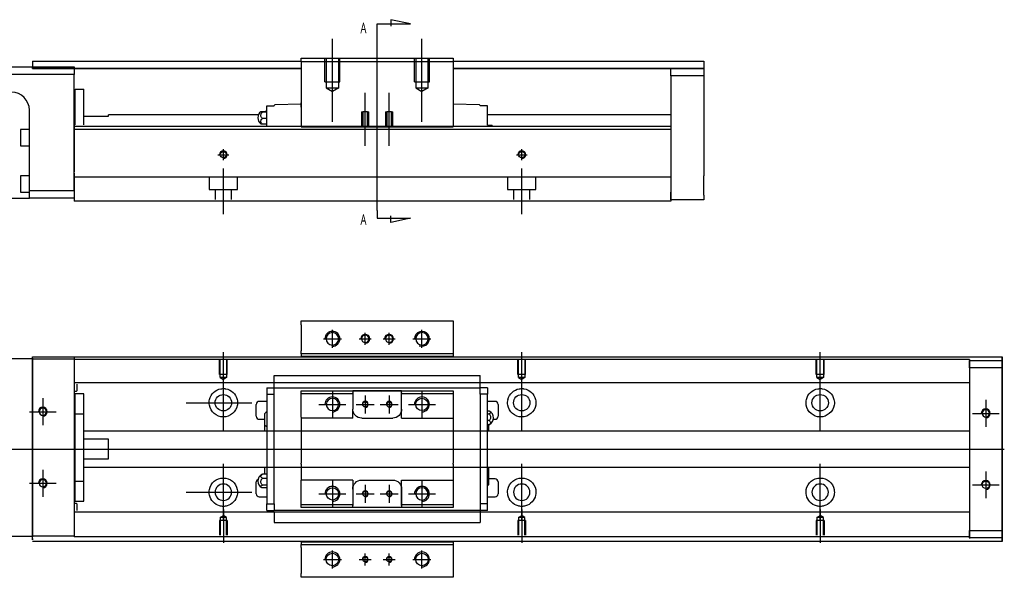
# Model space of a CAD drawing. Header units: millimetres. Extents: x -257 to 3135, y -1556 to 860.
# Tile 11 of 15: x -50 to 280, y -636 to -449. Entities that reach past the tile are written whole.
import ezdxf
from ezdxf.lldxf.tags import DXFTag

# ---------------------------------------------------------------- set-up
doc = ezdxf.new("R2010")
doc.units = ezdxf.units.MM
doc.layers.get('0').update_dxf_attribs({"linetype": 'CONTINUOUS'})
doc.styles.add('CHN', font='msjhbd.ttf')
tags = doc.linetypes.add('DASHED', pattern=[25.72, 12.86, -12.86]).pattern_tags.tags
tags[6:7] = [DXFTag(74, 4), DXFTag(75, 0), DXFTag(340, '0'), DXFTag(46, 0.0), DXFTag(50, 0.0), DXFTag(44, 0.0), DXFTag(45, 0.0)]
tags[4:5] = [DXFTag(74, 4), DXFTag(75, 0), DXFTag(340, '0'), DXFTag(46, 0.0), DXFTag(50, 0.0), DXFTag(44, 0.0), DXFTag(45, 0.0)]

msp = doc.modelspace()

# ---------------------------------------------------------------- linework, layer by layer
for p, q in [((70.13, -450.55), (81.28, -450.55)), ((70.13, -453.19), (70.13, -450.55)), ((81.28, -450.55), (74.69, -449.12)), ((74.69, -449.12), (74.69, -451.34)), ((70.13, -513.07), (70.13, -453.19)), ((70.13, -513.07), (70.13, -515.71)), ((70.13, -515.71), (81.28, -515.71)), ((74.69, -517.14), (74.69, -514.91)), ((81.28, -515.71), (74.69, -517.14)), ((55.13, -559.15), (55.13, -553.15)), ((66.13, -558.15), (66.13, -554.15)), ((74.13, -558.15), (74.13, -554.15)), ((85.13, -559.15), (85.13, -553.15)), ((52.13, -556.15), (58.13, -556.15)), ((64.13, -556.15), (68.13, -556.15)), ((72.13, -556.15), (76.13, -556.15)), ((82.13, -556.15), (88.13, -556.15)), ((18.58, -571.77), (18.58, -560.64)), ((118.58, -571.77), (118.58, -560.64)), ((218.58, -571.77), (218.58, -560.64)), ((18.58, -587.12), (18.58, -568.07)), ((118.58, -587.12), (118.58, -568.07)), ((218.58, -587.12), (218.58, -568.07)), ((-41.92, -576.1), (-41.92, -585.1)), ((274.08, -576.65), (274.08, -585.65)), ((-46.42, -580.6), (-37.42, -580.6)), ((6.08, -577.6), (28.11, -577.6)), ((269.58, -581.15), (278.58, -581.15)), ((-95.42, -593.15), (72.88, -593.15)), ((72.88, -593.15), (280.28, -593.15)), ((-41.92, -600.1), (-41.92, -609.1)), ((18.58, -617.12), (18.58, -598.07)), ((118.58, -617.12), (118.58, -598.07)), ((218.58, -617.12), (218.58, -598.07)), ((274.08, -600.65), (274.08, -609.65)), ((-46.42, -604.6), (-37.42, -604.6)), ((269.58, -605.15), (278.58, -605.15)), ((6.08, -607.6), (28.11, -607.6)), ((18.58, -613.43), (18.58, -624.55)), ((118.58, -613.43), (118.58, -624.55)), ((218.58, -613.43), (218.58, -624.55)), ((52.13, -630.15), (58.13, -630.15)), ((55.13, -633.15), (55.13, -627.15)), ((64.13, -630.15), (68.13, -630.15)), ((66.13, -632.15), (66.13, -628.15)), ((72.13, -630.15), (76.13, -630.15)), ((74.13, -632.15), (74.13, -628.15)), ((82.13, -630.15), (88.13, -630.15)), ((85.13, -633.15), (85.13, -627.15))]:
    msp.add_line(p, q)
at = {"ltscale": 0.2}
for p, q in [((55.13, -483.41), (55.13, -455.59)), ((85.13, -483.41), (85.13, -455.59)), ((66.13, -491.46), (66.13, -473.64)), ((74.13, -491.46), (74.13, -473.64))]:
    msp.add_line(p, q, dxfattribs=at)
at = {"linetype": 'Continuous'}
for p, q in [((-90.42, -464.95), (-31.42, -464.95)), ((-45.42, -463), (44.63, -463)), ((-45.42, -463), (-45.42, -464)), ((-45.42, -464), (-45.42, -465)), ((-45.42, -464.95), (-45.42, -464.95)), ((-45.42, -465.5), (-45.42, -465)), ((-31.42, -464.95), (-31.42, -467.45)), ((44.63, -462), (95.63, -462)), ((44.63, -463.29), (44.63, -462)), ((44.63, -463.29), (44.63, -485)), ((95.63, -463.29), (44.63, -463.29)), ((95.63, -462), (95.63, -463.29)), ((95.63, -463), (179.58, -463)), ((95.63, -463.29), (95.63, -485)), ((179.58, -463), (179.58, -465.5)), ((-31.42, -467.45), (-90.42, -467.45)), ((44.63, -465.5), (-45.42, -465.5)), ((-45.42, -465.5), (44.63, -465.5)), ((-31.42, -506.45), (-31.42, -467.45)), ((179.58, -465.5), (95.63, -465.5)), ((95.63, -465.5), (179.58, -465.5)), ((168.58, -465.5), (179.58, -465.5)), ((168.58, -468), (168.58, -465.5)), ((179.58, -468), (168.58, -468)), ((168.58, -468), (168.58, -507)), ((179.58, -465.5), (179.58, -468)), ((179.58, -465.5), (179.58, -465.5)), ((179.58, -468), (179.58, -486)), ((-31.12, -472.45), (-28.12, -472.45)), ((-31.12, -484.4), (-31.12, -472.45)), ((-31.12, -472.45), (-28.12, -472.45)), ((-31.12, -484.4), (-31.12, -472.45)), ((-28.12, -484.4), (-28.12, -472.45)), ((-28.12, -484.4), (-28.12, -472.45)), ((-31.12, -475.7), (-31.42, -475.7)), ((-31.12, -475.7), (-31.42, -475.7)), ((33.13, -478), (35.63, -478)), ((33.13, -480.2), (33.13, -478)), ((35.63, -478), (35.63, -477.93)), ((44.63, -477.5), (35.83, -477.73)), ((44.63, -478), (44.63, -477)), ((44.63, -478.5), (44.63, -478)), ((95.63, -477), (95.63, -478)), ((104.44, -477.73), (95.63, -477.5)), ((95.63, -478), (95.63, -478.5)), ((104.63, -477.93), (104.63, -478)), ((107.13, -478), (104.63, -478)), ((107.13, -480.2), (107.13, -478)), ((-46.42, -506.45), (-46.42, -479.45)), ((-28.12, -481.45), (-19.92, -481.45)), ((30.34, -481), (-19.92, -481)), ((-19.92, -481.45), (-19.92, -481)), ((31.68, -479.89), (33.13, -479.89)), ((33.13, -480.13), (31.68, -480.13)), ((33.13, -483.5), (33.13, -480.2)), ((44.57, -478.5), (44.63, -478.5)), ((95.63, -478.5), (95.7, -478.5)), ((107.13, -483.5), (107.13, -480.2)), ((168.58, -481), (107.13, -481)), ((72.7, -484.95), (-31.42, -484.95)), ((33.13, -482.24), (31.68, -482.24)), ((33.13, -484.11), (31.68, -484.11)), ((33.13, -484.95), (33.13, -483.5)), ((44.63, -485.05), (44.63, -485)), ((44.63, -485), (95.63, -485)), ((168.58, -484.95), (72.7, -484.95)), ((95.63, -485), (95.63, -485.05)), ((107.13, -484.5), (107.13, -483.5)), ((107.13, -484.5), (108.52, -484.5)), ((108.52, -484.5), (108.63, -484.5)), ((108.52, -484.5), (108.52, -484.95)), ((108.63, -484.95), (108.63, -484.5)), ((-46.42, -485.95), (-49.42, -485.95)), ((-49.42, -485.95), (-49.42, -491.45)), ((72.44, -485.95), (-31.42, -485.95)), ((95.63, -485.05), (44.63, -485.05)), ((168.58, -485.95), (72.44, -485.95)), ((168.58, -485.95), (168.58, -500.65)), ((-49.42, -491.45), (-46.42, -491.45)), ((179.58, -492.5), (179.58, -501.5)), ((-46.42, -501.45), (-49.42, -501.45)), ((-49.42, -501.45), (-49.42, -506.95)), ((-31.42, -500.6), (-31.42, -507.4)), ((168.58, -500.65), (168.58, -501.15)), ((168.58, -501.15), (168.58, -507.95)), ((-49.42, -506.95), (-46.42, -506.95)), ((-46.42, -508.95), (-46.42, -506.45)), ((-46.42, -506.45), (-31.42, -506.45)), ((-31.42, -507.4), (-31.42, -509.95)), ((168.58, -509.5), (168.58, -507)), ((168.58, -507.95), (168.58, -509.95)), ((179.58, -508), (179.58, -509.5)), ((-80.42, -508.95), (-46.42, -508.95)), ((-31.42, -508.95), (-46.42, -508.95)), ((66.29, -509.95), (-31.42, -509.95)), ((168.58, -509.95), (66.29, -509.95)), ((179.58, -509.5), (168.58, -509.5)), ((44.63, -551.44), (44.63, -550.15)), ((44.63, -550.15), (95.63, -550.15)), ((95.63, -550.15), (95.63, -551.44)), ((44.63, -551.44), (44.63, -560.15)), ((95.63, -551.44), (95.63, -560.15)), ((44.63, -561.15), (44.63, -560.15)), ((95.63, -560.15), (95.63, -561.15)), ((-45.42, -562.85), (-90.42, -562.85)), ((-45.42, -562.6), (-45.42, -562.15)), ((-45.42, -562.15), (80.83, -562.15)), ((-45.42, -562.6), (-45.42, -622.6)), ((-31.42, -562.55), (-31.42, -562.85)), ((-31.42, -562.85), (-31.42, -565.35)), ((95.63, -561.15), (44.63, -561.15)), ((44.63, -561.15), (44.63, -562.15)), ((80.83, -562.15), (279.58, -562.15)), ((95.63, -561.15), (95.63, -562.15)), ((279.58, -562.65), (279.58, -562.15)), ((279.58, -562.15), (279.58, -562.15)), ((279.58, -562.15), (279.58, -563.15)), ((279.58, -566.71), (279.58, -562.65)), ((279.58, -563.15), (279.58, -623.15)), ((279.58, -563.4), (279.58, -565.9)), ((279.58, -563.4), (279.58, -563.4)), ((279.58, -563.4), (279.58, -563.4)), ((279.58, -563.4), (279.58, -567.21)), ((279.58, -567.21), (279.58, -563.4)), ((279.58, -563.4), (279.58, -567.21)), ((-31.42, -565.35), (-31.42, -619.85)), ((279.58, -565.9), (279.58, -564.4)), ((279.58, -567.21), (279.58, -564.4)), ((279.58, -565.9), (279.58, -620.4)), ((279.58, -620.4), (279.58, -565.9)), ((279.58, -566.71), (279.58, -566.71)), ((279.58, -576.71), (279.58, -566.71)), ((279.58, -576.71), (279.58, -576.71)), ((279.58, -584.71), (279.58, -576.71)), ((279.58, -584.71), (279.58, -584.71)), ((279.58, -600.71), (279.58, -584.71)), ((279.58, -600.71), (279.58, -600.71)), ((279.58, -608.71), (279.58, -600.71)), ((279.58, -608.71), (279.58, -608.71)), ((279.58, -618.71), (279.58, -608.71)), ((-31.42, -619.85), (-31.42, -622.35)), ((279.58, -618.71), (279.58, -618.71)), ((279.58, -623.65), (279.58, -618.71)), ((279.58, -619.08), (279.58, -622.9)), ((279.58, -621.9), (279.58, -619.08)), ((279.58, -619.08), (279.58, -622.9)), ((279.58, -622.9), (279.58, -619.08)), ((-90.42, -622.35), (-45.42, -622.35)), ((-45.42, -623.6), (-45.42, -622.6)), ((-31.42, -622.35), (-31.42, -622.55)), ((279.58, -621.9), (279.58, -620.4)), ((279.58, -620.4), (279.58, -622.9)), ((279.58, -622.9), (279.58, -622.9)), ((279.58, -622.9), (279.58, -622.9)), ((279.58, -623.15), (279.58, -624.15)), ((64.93, -624.15), (-45.42, -624.15)), ((44.63, -624.15), (44.63, -625.15)), ((44.63, -626.15), (44.63, -625.15)), ((44.63, -625.15), (95.63, -625.15)), ((44.63, -626.15), (44.63, -634.85)), ((279.58, -624.15), (64.93, -624.15)), ((95.63, -624.15), (95.63, -625.15)), ((95.63, -625.15), (95.63, -626.15)), ((95.63, -626.15), (95.63, -634.85)), ((279.58, -624.15), (279.58, -623.65)), ((279.58, -624.15), (279.58, -624.15)), ((44.63, -636.15), (44.63, -634.85)), ((95.63, -636.15), (44.63, -636.15)), ((95.63, -634.85), (95.63, -636.15))]:
    msp.add_line(p, q, dxfattribs=at)
at = {"linetype": 'DASHED', "ltscale": 0.3}
for p, q in [((52.63, -470), (52.63, -462)), ((53.03, -462), (53.03, -472)), ((57.23, -472), (57.23, -462)), ((57.63, -470), (57.63, -462)), ((82.63, -470), (82.63, -462)), ((83.03, -462), (83.03, -472)), ((87.23, -472), (87.23, -462)), ((87.63, -470), (87.63, -462)), ((52.63, -470), (57.63, -470)), ((82.63, -470), (87.63, -470)), ((53.03, -472), (57.23, -472)), ((53.03, -472), (55.13, -473.21)), ((57.23, -472), (55.13, -473.21)), ((83.03, -472), (87.23, -472)), ((83.03, -472), (85.13, -473.21)), ((87.23, -472), (85.13, -473.21)), ((64.88, -480.05), (64.88, -485.05)), ((64.88, -480.05), (65.33, -480.05)), ((65.33, -480.05), (65.33, -485.05)), ((66.93, -480.05), (65.33, -480.05)), ((66.93, -485.05), (66.93, -480.05)), ((66.93, -480.05), (67.38, -480.05)), ((67.38, -485.05), (67.38, -480.05)), ((72.88, -480.05), (72.88, -485.05)), ((72.88, -480.05), (73.33, -480.05)), ((73.33, -480.05), (73.33, -485.05)), ((74.93, -480.05), (73.33, -480.05)), ((74.93, -485.05), (74.93, -480.05)), ((74.93, -480.05), (75.38, -480.05)), ((75.38, -485.05), (75.38, -480.05)), ((168.58, -501.95), (-31.42, -501.95)), ((13.83, -501.95), (13.83, -506.1)), ((23.33, -506.1), (23.33, -501.95)), ((113.83, -501.95), (113.83, -506.1)), ((123.33, -506.1), (123.33, -501.95)), ((13.83, -506.1), (23.33, -506.1)), ((15.83, -506.1), (15.83, -509.4)), ((21.33, -509.4), (21.33, -506.1)), ((113.83, -506.1), (123.33, -506.1)), ((115.83, -506.1), (115.83, -509.4)), ((121.33, -509.4), (121.33, -506.1)), ((-45.42, -562.85), (-31.42, -562.85)), ((80.58, -563.1), (-31.42, -563.1)), ((268.58, -563.1), (80.58, -563.1)), ((268.58, -563.1), (268.58, -563.4)), ((268.58, -563.4), (268.58, -563.6)), ((268.58, -563.4), (268.58, -565.9)), ((268.58, -565.9), (268.58, -563.4)), ((268.58, -563.4), (279.58, -563.4)), ((268.58, -563.6), (268.58, -564.6)), ((268.58, -564.6), (268.58, -570.93)), ((279.58, -565.9), (268.58, -565.9)), ((268.58, -565.9), (268.58, -620.4)), ((268.58, -570.93), (-31.42, -570.93)), ((-31.42, -571.38), (-31.42, -572.92)), ((-31.42, -572.92), (-31.42, -576.48)), ((-31.42, -573.66), (-30.62, -573.66)), ((-30.42, -573.46), (-30.42, -571.38)), ((-31.42, -576.48), (-31.42, -578.4)), ((-28.12, -574.6), (-31.12, -574.6)), ((-28.12, -574.6), (-31.12, -574.6)), ((-31.12, -581.28), (-31.12, -574.6)), ((-31.12, -581.28), (-31.12, -574.6)), ((-28.12, -581.28), (-28.12, -574.6)), ((-28.12, -581.28), (-28.12, -574.6)), ((-31.42, -578.4), (-31.42, -606.7)), ((-31.12, -581.85), (-31.42, -581.85)), ((-31.12, -581.85), (-31.42, -581.85)), ((-31.12, -603.91), (-31.12, -581.28)), ((-31.12, -581.28), (-28.12, -581.28)), ((-31.12, -603.91), (-31.12, -581.28)), ((-28.12, -603.91), (-28.12, -581.28)), ((-28.12, -603.91), (-28.12, -581.28)), ((268.58, -587.15), (-28.12, -587.15)), ((-19.92, -589.83), (-28.12, -589.83)), ((-19.92, -596.46), (-19.92, -589.83)), ((-28.12, -596.46), (-19.92, -596.46)), ((-28.12, -599.15), (268.58, -599.15)), ((-31.42, -603.35), (-31.12, -603.35)), ((-31.42, -603.35), (-31.12, -603.35)), ((-31.42, -606.7), (-31.42, -608.62)), ((-31.12, -603.91), (-28.12, -603.91)), ((-31.12, -610.6), (-31.12, -603.91)), ((-31.12, -610.6), (-31.12, -603.91)), ((-28.12, -610.6), (-28.12, -603.91)), ((-28.12, -610.6), (-28.12, -603.91)), ((-31.42, -608.62), (-31.42, -612.18)), ((-30.62, -611.44), (-31.42, -611.44)), ((-31.42, -612.18), (-31.42, -613.72)), ((-31.12, -610.6), (-28.12, -610.6)), ((-31.12, -610.6), (-28.12, -610.6)), ((-30.42, -613.72), (-30.42, -611.64)), ((-31.42, -613.72), (-31.42, -614.72)), ((268.58, -614.27), (-31.42, -614.27)), ((17.51, -616.05), (18.58, -615.43)), ((17.51, -616.05), (17.51, -622.05)), ((19.66, -616.05), (17.51, -616.05)), ((19.66, -616.05), (18.58, -615.43)), ((19.66, -622.05), (19.66, -616.05)), ((117.51, -616.05), (118.58, -615.43)), ((117.51, -616.05), (117.51, -622.05)), ((119.66, -616.05), (117.51, -616.05)), ((119.66, -616.05), (118.58, -615.43)), ((119.66, -622.05), (119.66, -616.05)), ((217.51, -616.05), (218.58, -615.43)), ((217.51, -616.05), (217.51, -622.05)), ((219.66, -616.05), (217.51, -616.05)), ((219.66, -616.05), (218.58, -615.43)), ((219.66, -622.05), (219.66, -616.05)), ((268.58, -614.27), (268.58, -615.27)), ((268.58, -615.27), (268.58, -621.6)), ((19.88, -617.05), (17.28, -617.05)), ((17.28, -617.05), (17.28, -622.05)), ((19.88, -617.05), (19.88, -622.05)), ((119.88, -617.05), (117.28, -617.05)), ((117.28, -617.05), (117.28, -622.05)), ((119.88, -617.05), (119.88, -622.05)), ((219.88, -617.05), (217.28, -617.05)), ((217.28, -617.05), (217.28, -622.05)), ((219.88, -617.05), (219.88, -622.05)), ((-31.42, -622.35), (-45.42, -622.35)), ((268.58, -622.6), (-31.42, -622.6)), ((268.58, -620.4), (279.58, -620.4)), ((268.58, -620.4), (268.58, -622.9)), ((268.58, -622.9), (268.58, -620.4)), ((268.58, -621.6), (268.58, -622.6)), ((268.58, -622.6), (268.58, -622.9)), ((268.58, -622.9), (268.58, -623.1)), ((279.58, -622.9), (268.58, -622.9))]:
    msp.add_line(p, q, dxfattribs=at)
at = {"linetype": 'DASHED'}
for p, q in [((33.13, -478), (33.13, -478)), ((35.63, -478), (35.63, -478)), ((104.63, -478), (104.63, -478)), ((107.13, -478), (107.13, -478)), ((-31.42, -484.4), (-31.42, -485.4)), ((168.58, -484.95), (168.58, -485.95)), ((-31.42, -485.4), (-31.42, -500.1)), ((-31.42, -506.45), (-31.42, -509.95)), ((-45.42, -566.16), (-45.42, -562.15)), ((-31.42, -562.85), (-31.42, -563.05)), ((-31.42, -563.05), (-31.42, -564.05)), ((-31.42, -564.05), (-31.42, -570.38)), ((95.63, -562.1), (44.63, -562.1)), ((-45.42, -576.16), (-45.42, -566.16)), ((-31.42, -570.38), (-31.42, -571.38)), ((268.58, -570.93), (268.58, -571.93)), ((268.58, -571.93), (268.58, -573.47)), ((268.58, -573.47), (268.58, -577.03)), ((-45.42, -584.16), (-45.42, -576.16)), ((268.58, -577.03), (268.58, -578.95)), ((268.58, -578.95), (268.58, -582.65)), ((-45.42, -600.16), (-45.42, -584.16)), ((-45.42, -608.16), (-45.42, -600.16)), ((268.58, -603.65), (268.58, -607.25)), ((-45.42, -618.16), (-45.42, -608.16)), ((268.58, -607.25), (268.58, -609.17)), ((268.58, -609.17), (268.58, -612.73)), ((268.58, -612.73), (268.58, -614.27)), ((-31.42, -614.72), (-31.42, -621.05)), ((-45.42, -623.1), (-45.42, -618.16)), ((-45.42, -623.1), (-45.42, -623.6)), ((-31.42, -621.05), (-31.42, -622.05)), ((-31.42, -622.05), (-31.42, -622.35)), ((44.63, -624.19), (95.63, -624.19))]:
    msp.add_line(p, q, dxfattribs=at)
at = {"ltscale": 0.5}
for p, q in [((16.78, -494.4), (20.38, -494.4)), ((18.58, -496.27), (18.58, -492.6)), ((116.78, -494.4), (120.38, -494.4)), ((118.58, -496.27), (118.58, -492.6)), ((18.58, -514.4), (18.58, -499.04)), ((118.58, -514.4), (118.58, -499.04))]:
    msp.add_line(p, q, dxfattribs=at)
at = {"linetype": 'DASHED', "ltscale": 0.1}
for p, q in [((17.28, -568.14), (17.28, -563.14)), ((17.51, -569.14), (17.51, -563.14)), ((19.66, -563.14), (19.66, -569.14)), ((19.88, -568.14), (19.88, -563.14)), ((117.28, -568.14), (117.28, -563.14)), ((117.51, -569.14), (117.51, -563.14)), ((119.66, -563.14), (119.66, -569.14)), ((119.88, -568.14), (119.88, -563.14)), ((217.28, -568.14), (217.28, -563.14)), ((217.51, -569.14), (217.51, -563.14)), ((219.66, -563.14), (219.66, -569.14)), ((219.88, -568.14), (219.88, -563.14)), ((19.88, -568.14), (17.28, -568.14)), ((19.66, -569.14), (17.51, -569.14)), ((17.51, -569.14), (18.58, -569.77)), ((19.66, -569.14), (18.58, -569.77)), ((119.88, -568.14), (117.28, -568.14)), ((119.66, -569.14), (117.51, -569.14)), ((117.51, -569.14), (118.58, -569.77)), ((119.66, -569.14), (118.58, -569.77)), ((219.88, -568.14), (217.28, -568.14)), ((219.66, -569.14), (217.51, -569.14)), ((217.51, -569.14), (218.58, -569.77)), ((219.66, -569.14), (218.58, -569.77))]:
    msp.add_line(p, q, dxfattribs=at)
at = {"linetype": 'DASHED', "ltscale": 0.5}
for p, q in [((35.63, -568.54), (35.63, -568.49)), ((35.63, -568.67), (35.63, -568.54)), ((104.63, -568.54), (35.63, -568.54)), ((35.63, -572.24), (35.63, -568.67)), ((104.63, -568.54), (104.63, -568.49)), ((104.63, -568.67), (104.63, -568.54)), ((104.63, -572.24), (104.63, -568.67)), ((33.13, -572.57), (33.13, -574.77)), ((33.13, -572.57), (35.63, -572.57)), ((35.63, -572.57), (35.63, -572.24)), ((35.63, -573.57), (35.63, -572.57)), ((35.63, -572.57), (104.63, -572.57)), ((35.63, -572.67), (35.63, -572.67)), ((35.63, -574.77), (35.63, -573.57)), ((44.63, -574.57), (44.63, -573.57)), ((55.13, -573.65), (55.13, -582.65)), ((61.93, -573.57), (61.93, -574.27)), ((78.33, -573.57), (61.93, -573.57)), ((62.02, -573.57), (78.24, -573.57)), ((78.33, -574.27), (78.33, -573.57)), ((85.13, -573.65), (85.13, -582.65)), ((95.63, -573.57), (95.63, -574.57)), ((104.63, -572.57), (104.63, -572.24)), ((107.13, -572.57), (104.63, -572.57)), ((104.63, -573.57), (104.63, -572.57)), ((104.63, -572.67), (104.63, -572.67)), ((104.63, -574.77), (104.63, -573.57)), ((107.13, -572.57), (107.13, -574.77)), ((33.13, -577.15), (30.63, -577.15)), ((33.13, -574.77), (35.63, -574.77)), ((33.13, -574.77), (33.13, -611.52)), ((35.63, -575.25), (35.63, -574.77)), ((35.63, -575.25), (35.63, -574.82)), ((35.63, -611.04), (35.63, -575.25)), ((44.63, -582.45), (44.63, -574.57)), ((61.63, -574.57), (44.63, -574.57)), ((61.63, -574.57), (61.93, -574.27)), ((61.93, -574.27), (61.93, -579.75)), ((66.13, -575.15), (66.13, -581.15)), ((74.13, -575.15), (74.13, -581.15)), ((78.33, -574.27), (78.63, -574.57)), ((78.33, -582.75), (78.33, -574.27)), ((78.33, -579.75), (78.33, -574.27)), ((95.63, -574.57), (78.63, -574.57)), ((95.63, -574.57), (95.63, -582.45)), ((107.13, -574.77), (104.63, -574.77)), ((104.63, -574.77), (104.63, -575.25)), ((104.63, -574.82), (104.63, -575.25)), ((104.63, -575.25), (104.63, -611.04)), ((107.13, -611.52), (107.13, -574.77)), ((109.63, -577.15), (107.13, -577.15)), ((29.63, -582.15), (29.63, -578.15)), ((50.63, -578.15), (59.63, -578.15)), ((61.93, -582.75), (61.93, -579.75)), ((63.13, -578.15), (69.13, -578.15)), ((71.13, -578.15), (77.13, -578.15)), ((80.63, -578.15), (89.63, -578.15)), ((107.13, -580.35), (107.59, -580.35)), ((110.63, -578.15), (110.63, -582.15)), ((30.63, -583.15), (32.48, -583.15)), ((32.48, -585.07), (32.48, -581.22)), ((44.63, -582.45), (44.63, -588.15)), ((64.93, -582.75), (75.33, -582.75)), ((78.33, -582.75), (95.63, -582.75)), ((95.63, -582.45), (95.63, -588.15)), ((107.13, -581.29), (107.59, -581.29)), ((107.59, -583.59), (107.13, -583.59)), ((109.08, -583.15), (109.63, -583.15)), ((32.48, -587.15), (32.48, -585.07)), ((107.13, -584.94), (107.59, -584.94)), ((107.48, -584.94), (107.48, -587.15)), ((44.63, -588.15), (44.63, -588.45)), ((44.63, -588.45), (44.63, -597.85)), ((95.63, -588.15), (95.63, -588.45)), ((95.63, -588.45), (95.63, -597.85)), ((32.48, -601.57), (32.48, -599.15)), ((44.63, -598.15), (44.63, -597.85)), ((44.63, -598.15), (44.63, -603.55)), ((95.63, -598.15), (95.63, -597.85)), ((95.63, -598.15), (95.63, -603.55)), ((107.48, -599.15), (107.48, -601.23)), ((33.13, -601.57), (31.68, -601.57)), ((31.68, -602.93), (33.13, -602.93)), ((44.63, -603.85), (44.63, -603.55)), ((61.93, -603.55), (44.63, -603.55)), ((55.13, -603.65), (55.13, -612.65)), ((61.93, -603.55), (61.93, -606.55)), ((64.93, -603.55), (75.33, -603.55)), ((78.33, -612.02), (78.33, -603.55)), ((85.13, -603.65), (85.13, -612.65)), ((95.63, -603.55), (95.63, -611.72)), ((107.48, -601.23), (107.48, -605.08)), ((109.63, -603.15), (107.48, -603.15)), ((29.63, -608.15), (29.63, -604.15)), ((33.13, -605.23), (31.68, -605.23)), ((33.13, -606.17), (31.68, -606.17)), ((44.63, -611.72), (44.63, -603.85)), ((61.93, -606.55), (61.93, -612.02)), ((66.13, -605.15), (66.13, -611.15)), ((74.13, -605.15), (74.13, -611.15)), ((78.33, -606.55), (78.33, -612.02)), ((110.63, -604.15), (110.63, -608.15)), ((30.63, -609.15), (33.13, -609.15)), ((50.63, -608.15), (59.63, -608.15)), ((63.13, -608.15), (69.13, -608.15)), ((71.13, -608.15), (77.13, -608.15)), ((80.63, -608.15), (89.63, -608.15)), ((107.13, -609.15), (109.63, -609.15)), ((33.13, -611.52), (35.63, -611.52)), ((33.13, -613.72), (33.13, -611.52)), ((35.63, -611.48), (35.63, -611.04)), ((35.63, -611.52), (35.63, -611.04)), ((35.63, -611.52), (35.63, -612.72)), ((35.63, -612.72), (35.63, -613.72)), ((44.63, -611.72), (61.63, -611.72)), ((44.63, -612.72), (44.63, -611.72)), ((61.93, -612.02), (61.63, -611.72)), ((61.93, -612.72), (61.93, -612.02)), ((78.33, -612.72), (61.93, -612.72)), ((78.24, -612.72), (62.02, -612.72)), ((78.63, -611.72), (78.33, -612.02)), ((78.33, -612.02), (78.33, -612.72)), ((78.63, -611.72), (95.63, -611.72)), ((95.63, -611.72), (95.63, -612.72)), ((104.63, -611.04), (104.63, -611.52)), ((104.63, -611.04), (104.63, -611.48)), ((104.63, -611.52), (104.63, -612.72)), ((107.13, -611.52), (104.63, -611.52)), ((104.63, -612.72), (104.63, -613.72)), ((104.63, -613.62), (104.63, -613.62)), ((107.13, -613.72), (107.13, -611.52)), ((35.63, -614.27), (32.59, -614.27)), ((35.63, -614.27), (32.59, -614.27)), ((33.13, -613.72), (35.63, -613.72)), ((104.63, -613.72), (35.63, -613.72)), ((35.63, -614.05), (35.63, -617.63)), ((104.63, -613.72), (104.63, -614.05)), ((107.13, -613.72), (104.63, -613.72)), ((104.63, -614.05), (104.63, -617.63)), ((35.63, -617.63), (35.63, -617.76)), ((35.63, -617.76), (35.63, -617.8)), ((35.63, -617.76), (104.63, -617.76)), ((104.63, -617.63), (104.63, -617.76)), ((104.63, -617.76), (104.63, -617.8))]:
    msp.add_line(p, q, dxfattribs=at)
at = {"linetype": 'Continuous'}
for centre, radius in [((18.58, -494.4), 1.07), ((118.58, -494.4), 1.07), ((18.58, -577.6), 2.75), ((118.58, -577.6), 2.75), ((218.58, -577.6), 2.75), ((274.08, -605.15), 1.23), ((55.13, -630.15), 2.1), ((85.13, -630.15), 2.1)]:
    msp.add_circle(centre, radius, dxfattribs=at)
at = {"linetype": 'Continuous', "extrusion": (0, 0, -1)}
for centre, radius in [((-55.13, -556.15), 2.1), ((-85.13, -556.15), 2.1), ((41.92, -580.6), 1.23), ((-274.08, -581.15), 1.23), ((41.92, -604.6), 1.23), ((-18.58, -607.6), 2.75), ((-118.58, -607.6), 2.75), ((-218.58, -607.6), 2.75)]:
    msp.add_circle(centre, radius, dxfattribs=at)
at = {"linetype": 'DASHED', "ltscale": 0.15, "extrusion": (0, 0, -1)}
for centre in [(-66.13, -556.15), (-74.13, -556.15)]:
    msp.add_circle(centre, 1.25, dxfattribs=at)
at = {"linetype": 'DASHED', "ltscale": 0.5, "extrusion": (0, 0, -1)}
for centre, radius in [((-55.13, -578.15), 2.07), ((-74.13, -578.15), 0.825), ((-85.13, -608.15), 2.07), ((-66.13, -608.15), 0.825), ((-74.13, -608.15), 0.825)]:
    msp.add_circle(centre, radius, dxfattribs=at)
at = {"linetype": 'DASHED', "ltscale": 0.5}
for centre, radius in [((66.13, -578.15), 0.825), ((85.13, -578.15), 2.07), ((55.13, -608.15), 2.07)]:
    msp.add_circle(centre, radius, dxfattribs=at)
at = {"linetype": 'DASHED', "ltscale": 0.15}
for centre in [(66.13, -630.15), (74.13, -630.15)]:
    msp.add_circle(centre, 0.8, dxfattribs=at)
at = {"linetype": 'DASHED'}
msp.add_arc((-52.42, -479.45), 6, 0, 90, dxfattribs=at)
at = {"linetype": 'Continuous'}
for centre, radius, start, end in [((35.83, -477.93), 0.2, 91.5, 180), ((104.43, -477.93), 0.2, 0, 88.5), ((32.63, -482), 2.5, 126.4021, 180), ((34.62, -481.96), 2.85, 121.5132, 133.5232), ((32.63, -482), 2.5, 180, 233.5675)]:
    msp.add_arc(centre, radius, start, end, dxfattribs=at)
for centre, radius, start in [((18.58, -494.4), 1.3, 270), ((118.58, -494.4), 1.3, 270), ((55.13, -556.15), 2.5, 270), ((85.13, -556.15), 2.5, 249.2801), ((-41.92, -580.6), 1.5, 270), ((274.08, -581.15), 1.5, 270), ((-41.92, -604.6), 1.5, 270), ((274.08, -605.15), 1.5, 270), ((55.13, -630.15), 2.5, 270), ((85.13, -630.15), 2.5, 270)]:
    msp.add_arc(centre, radius, start, 180)
at = {"linetype": 'DASHED', "ltscale": 0.15}
for centre, radius in [((66.13, -556.15), 1.5), ((74.13, -556.15), 1.5), ((66.13, -630.15), 1), ((74.13, -630.15), 1)]:
    msp.add_arc(centre, radius, 270, 180, dxfattribs=at)
at = {"linetype": 'DASHED', "ltscale": 0.3}
for centre, start, end in [((-30.62, -573.46), 270, 0), ((-30.62, -611.64), 0, 90)]:
    msp.add_arc(centre, 0.2, start, end, dxfattribs=at)
at = {"linetype": 'Continuous', "extrusion": (0, 0, -1)}
for centre, start, end in [((-18.58, -577.6), 13.6191, 80.1049), ((-18.58, -577.6), 99.8951, 166.3809), ((-118.58, -577.6), 13.6191, 80.1049), ((-118.58, -577.6), 99.8951, 166.3809), ((-218.58, -577.6), 13.6191, 80.1049), ((-218.58, -577.6), 99.8951, 166.3809), ((-18.58, -577.6), 189.6765, 350.3235), ((-118.58, -577.6), 189.6765, 350.3235), ((-218.58, -577.6), 189.6765, 350.3235), ((-18.58, -607.6), 10.8558, 169.1442), ((-118.58, -607.6), 10.8558, 169.1442), ((-218.58, -607.6), 10.8558, 169.1442), ((-18.58, -607.6), 285.2319, 347.572), ((-18.58, -607.6), 192.428, 254.7681), ((-118.58, -607.6), 285.2319, 347.572), ((-118.58, -607.6), 192.428, 254.7681), ((-218.58, -607.6), 285.2319, 347.572), ((-218.58, -607.6), 192.428, 254.7681)]:
    msp.add_arc(centre, 4.75, start, end, dxfattribs=at)
at = {"linetype": 'DASHED', "ltscale": 0.5}
for centre, radius, start, end in [((30.63, -578.15), 1, 90, 180), ((55.13, -578.15), 2.5, 270, 180), ((66.13, -578.15), 1, 270, 180), ((74.13, -578.15), 1, 270, 180), ((85.13, -578.15), 2.5, 270, 180), ((109.63, -578.15), 1, 0, 90), ((34.62, -583.1), 2.85, 121.5132, 138.6569), ((106.63, -582.65), 2.5, 0, 61.7734), ((30.63, -582.15), 1, 180, 270), ((106.63, -582.65), 2.5, 298.2701, 0), ((109.63, -582.15), 1, 270, 0), ((34.62, -583.18), 2.85, 221.3431, 238.4868), ((30.63, -604.15), 1, 114.7486, 180), ((32.63, -603.87), 2.5, 118.2701, 180), ((105.34, -603.11), 2.85, 41.3431, 51.1006), ((109.63, -604.15), 1, 0, 90), ((32.63, -603.87), 2.5, 180, 241.7734), ((55.13, -608.15), 2.5, 270, 180), ((85.13, -608.15), 2.5, 270, 180), ((105.34, -603.2), 2.85, 308.8994, 318.6569), ((30.63, -608.15), 1, 180, 270), ((66.13, -608.15), 1, 270, 180), ((74.13, -608.15), 1, 270, 180), ((109.63, -608.15), 1, 270, 0)]:
    msp.add_arc(centre, radius, start, end, dxfattribs=at)
at = {"linetype": 'DASHED', "ltscale": 0.5, "extrusion": (0, 0, -1)}
for centre, start, end in [((-64.93, -579.75), 270, 359.96), ((-75.33, -579.75), 180, 270), ((-64.93, -606.55), 360, 90), ((-75.33, -606.55), 90, 180)]:
    msp.add_arc(centre, 3, start, end, dxfattribs=at)
at = {"linetype": 'Continuous'}
msp.add_ellipse((-52.42, -479.45), major_axis=(4.24, 4.24), ratio=1, start_param=5.497787, end_param=7.068583, dxfattribs=at)
for points, knots in [([(31.68, -480.13), (31.55, -480.12), (31.44, -480.11), (31.26, -480.08), (31.2, -480.06), (31.13, -480.03), (31.13, -480.01), (31.17, -479.97), (31.22, -479.96), (31.37, -479.93), (31.48, -479.91), (31.62, -479.9), (31.65, -479.9), (31.68, -479.89)], [0, 0, 0, 0, 0.192078, 0.192078, 0.384156, 0.384156, 0.576234, 0.576234, 0.768312, 0.768312, 0.960389, 0.960389, 1, 1, 1, 1]), ([(31.68, -482.24), (31.55, -482.14), (31.44, -482.02), (31.26, -481.76), (31.2, -481.61), (31.13, -481.31), (31.13, -481.15), (31.17, -480.85), (31.22, -480.7), (31.37, -480.43), (31.48, -480.3), (31.62, -480.17), (31.65, -480.15), (31.68, -480.13)], [0, 0, 0, 0, 0.192078, 0.192078, 0.384156, 0.384156, 0.576234, 0.576234, 0.768312, 0.768312, 0.960389, 0.960389, 1, 1, 1, 1]), ([(31.68, -484.11), (31.55, -484.02), (31.44, -483.92), (31.26, -483.68), (31.2, -483.55), (31.13, -483.29), (31.13, -483.15), (31.17, -482.88), (31.22, -482.74), (31.37, -482.5), (31.48, -482.39), (31.62, -482.28), (31.65, -482.26), (31.68, -482.24)], [0, 0, 0, 0, 0.192078, 0.192078, 0.384156, 0.384156, 0.576234, 0.576234, 0.768312, 0.768312, 0.960389, 0.960389, 1, 1, 1, 1]), ([(31.15, -484.01), (31.17, -484.03), (31.22, -484.05), (31.37, -484.08), (31.48, -484.09), (31.62, -484.1), (31.65, -484.11), (31.68, -484.11)], [0, 0, 0, 0, 0.448024, 0.448024, 0.905631, 0.905631, 1, 1, 1, 1]), ([(179.58, -486), (179.58, -486), (179.58, -486.02), (179.58, -486.08), (179.58, -486.12), (179.58, -486.24), (179.58, -486.31), (179.58, -486.48), (179.58, -486.58), (179.58, -486.81), (179.58, -486.93), (179.58, -487.19), (179.58, -487.34), (179.58, -487.64), (179.58, -487.8), (179.58, -488.13), (179.58, -488.3), (179.58, -488.65), (179.58, -488.83), (179.58, -489.19), (179.58, -489.37), (179.58, -489.73), (179.58, -489.91), (179.58, -490.26), (179.58, -490.43), (179.58, -490.75), (179.58, -490.91), (179.58, -491.21), (179.58, -491.35), (179.58, -491.61), (179.58, -491.74), (179.58, -491.95), (179.58, -492.05), (179.58, -492.22), (179.58, -492.29), (179.58, -492.39), (179.58, -492.43), (179.58, -492.49), (179.58, -492.5), (179.58, -492.5)], [0, 0, 0, 0, 0.052926, 0.052926, 0.105852, 0.105852, 0.158778, 0.158778, 0.211704, 0.211704, 0.26463, 0.26463, 0.317556, 0.317556, 0.370482, 0.370482, 0.423408, 0.423408, 0.476333, 0.476333, 0.529259, 0.529259, 0.582185, 0.582185, 0.635111, 0.635111, 0.688037, 0.688037, 0.740963, 0.740963, 0.793889, 0.793889, 0.846815, 0.846815, 0.899741, 0.899741, 0.949242, 0.949242, 1, 1, 1, 1]), ([(179.58, -508), (179.58, -508), (179.58, -507.99), (179.58, -507.93), (179.58, -507.88), (179.58, -507.77), (179.58, -507.69), (179.58, -507.52), (179.58, -507.42), (179.58, -507.2), (179.58, -507.08), (179.58, -506.81), (179.58, -506.67), (179.58, -506.36), (179.58, -506.2), (179.58, -505.87), (179.58, -505.7), (179.58, -505.35), (179.58, -505.17), (179.58, -504.81), (179.58, -504.63), (179.58, -504.27), (179.58, -504.1), (179.58, -503.75), (179.58, -503.58), (179.58, -503.25), (179.58, -503.09), (179.58, -502.79), (179.58, -502.65), (179.58, -502.39), (179.58, -502.27), (179.58, -502.05), (179.58, -501.95), (179.58, -501.79), (179.58, -501.72), (179.58, -501.61), (179.58, -501.57), (179.58, -501.52), (179.58, -501.5), (179.58, -501.5)], [0, 0, 0, 0, 0.052926, 0.052926, 0.105852, 0.105852, 0.158778, 0.158778, 0.211704, 0.211704, 0.26463, 0.26463, 0.317556, 0.317556, 0.370482, 0.370482, 0.423408, 0.423408, 0.476333, 0.476333, 0.529259, 0.529259, 0.582185, 0.582185, 0.635111, 0.635111, 0.688037, 0.688037, 0.740963, 0.740963, 0.793889, 0.793889, 0.846815, 0.846815, 0.899741, 0.899741, 0.949242, 0.949242, 1, 1, 1, 1]), ([(279.58, -567.21), (279.58, -567.39), (279.58, -567.57), (279.58, -567.93), (279.58, -568.1), (279.58, -568.44), (279.58, -568.61), (279.58, -568.92), (279.58, -569.08), (279.58, -569.36), (279.58, -569.49), (279.58, -569.73), (279.58, -569.84), (279.58, -570.04), (279.58, -570.12), (279.58, -570.27), (279.58, -570.32), (279.58, -570.41), (279.58, -570.44), (279.58, -570.47), (279.58, -570.46), (279.58, -570.43), (279.58, -570.4), (279.58, -570.31), (279.58, -570.25), (279.58, -570.1), (279.58, -570.01), (279.58, -569.81), (279.58, -569.7), (279.58, -569.45), (279.58, -569.32), (279.58, -569.03), (279.58, -568.88), (279.58, -568.56), (279.58, -568.39), (279.58, -568.22), (279.58, -567.89), (279.58, -567.55), (279.58, -567.21)], [0, 0, 0, 0, 0.052893, 0.052893, 0.105785, 0.105785, 0.158678, 0.158678, 0.211571, 0.211571, 0.264464, 0.264464, 0.317356, 0.317356, 0.370249, 0.370249, 0.423142, 0.423142, 0.476034, 0.476034, 0.528927, 0.528927, 0.58182, 0.58182, 0.634712, 0.634712, 0.687605, 0.687605, 0.740498, 0.740498, 0.793391, 0.793391, 0.846283, 0.846283, 0.899176, 0.899176, 0.899176, 1, 1, 1, 1]), ([(279.58, -567.21), (279.58, -567.39), (279.58, -567.57), (279.58, -567.93), (279.58, -568.1), (279.58, -568.44), (279.58, -568.61), (279.58, -568.92), (279.58, -569.08), (279.58, -569.36), (279.58, -569.49), (279.58, -569.73), (279.58, -569.84), (279.58, -570.04), (279.58, -570.12), (279.58, -570.27), (279.58, -570.32), (279.58, -570.41), (279.58, -570.44), (279.58, -570.47), (279.58, -570.46), (279.58, -570.43), (279.58, -570.4), (279.58, -570.31), (279.58, -570.25), (279.58, -570.1), (279.58, -570.01), (279.58, -569.81), (279.58, -569.7), (279.58, -569.45), (279.58, -569.32), (279.58, -569.03), (279.58, -568.88), (279.58, -568.56), (279.58, -568.39), (279.58, -568.22), (279.58, -567.89), (279.58, -567.55), (279.58, -567.21)], [0, 0, 0, 0, 0.052893, 0.052893, 0.105785, 0.105785, 0.158678, 0.158678, 0.211571, 0.211571, 0.264464, 0.264464, 0.317356, 0.317356, 0.370249, 0.370249, 0.423142, 0.423142, 0.476034, 0.476034, 0.528927, 0.528927, 0.58182, 0.58182, 0.634712, 0.634712, 0.687605, 0.687605, 0.740498, 0.740498, 0.793391, 0.793391, 0.846283, 0.846283, 0.899176, 0.899176, 0.899176, 1, 1, 1, 1]), ([(17.77, -572.92), (18.18, -572.85), (18.61, -572.83), (19.15, -572.88), (19.28, -572.9), (19.4, -572.92)], [0, 0, 0, 0, 0.772987, 0.772987, 1, 1, 1, 1]), ([(117.77, -572.92), (118.18, -572.85), (118.61, -572.83), (119.15, -572.88), (119.28, -572.9), (119.4, -572.92)], [0, 0, 0, 0, 0.772987, 0.772987, 1, 1, 1, 1]), ([(217.77, -572.92), (218.18, -572.85), (218.61, -572.83), (219.15, -572.88), (219.28, -572.9), (219.4, -572.92)], [0, 0, 0, 0, 0.772987, 0.772987, 1, 1, 1, 1]), ([(19.83, -612.18), (19.43, -612.29), (19, -612.35), (18.16, -612.35), (17.74, -612.29), (17.33, -612.18)], [0, 0, 0, 0, 0.500461, 0.500461, 1, 1, 1, 1]), ([(119.83, -612.18), (119.43, -612.29), (119, -612.35), (118.16, -612.35), (117.74, -612.29), (117.33, -612.18)], [0, 0, 0, 0, 0.500461, 0.500461, 1, 1, 1, 1]), ([(219.83, -612.18), (219.43, -612.29), (219, -612.35), (218.16, -612.35), (217.74, -612.29), (217.33, -612.18)], [0, 0, 0, 0, 0.500461, 0.500461, 1, 1, 1, 1]), ([(279.58, -619.08), (279.58, -618.9), (279.58, -618.72), (279.58, -618.37), (279.58, -618.19), (279.58, -617.85), (279.58, -617.69), (279.58, -617.37), (279.58, -617.22), (279.58, -616.94), (279.58, -616.8), (279.58, -616.56), (279.58, -616.45), (279.58, -616.26), (279.58, -616.17), (279.58, -616.03), (279.58, -615.97), (279.58, -615.88), (279.58, -615.86), (279.58, -615.83), (279.58, -615.83), (279.58, -615.86), (279.58, -615.9), (279.58, -615.99), (279.58, -616.05), (279.58, -616.2), (279.58, -616.28), (279.58, -616.48), (279.58, -616.6), (279.58, -616.84), (279.58, -616.98), (279.58, -617.27), (279.58, -617.42), (279.58, -617.74), (279.58, -617.91), (279.58, -618.24), (279.58, -618.4), (279.58, -618.74), (279.58, -618.91), (279.58, -619.08)], [0, 0, 0, 0, 0.052926, 0.052926, 0.105852, 0.105852, 0.158778, 0.158778, 0.211704, 0.211704, 0.26463, 0.26463, 0.317556, 0.317556, 0.370482, 0.370482, 0.423408, 0.423408, 0.476333, 0.476333, 0.529259, 0.529259, 0.582185, 0.582185, 0.635111, 0.635111, 0.688037, 0.688037, 0.740963, 0.740963, 0.793889, 0.793889, 0.846815, 0.846815, 0.899741, 0.899741, 0.949242, 0.949242, 1, 1, 1, 1]), ([(279.58, -615.83), (279.58, -615.83), (279.58, -615.84), (279.58, -615.86), (279.58, -615.9), (279.58, -615.99), (279.58, -616.05), (279.58, -616.2), (279.58, -616.28), (279.58, -616.48), (279.58, -616.6), (279.58, -616.84), (279.58, -616.98), (279.58, -617.27), (279.58, -617.42), (279.58, -617.74), (279.58, -617.91), (279.58, -618.24), (279.58, -618.4), (279.58, -618.74), (279.58, -618.91), (279.58, -619.08)], [0, 0, 0, 0, 0.058411, 0.058411, 0.164275, 0.164275, 0.270139, 0.270139, 0.376003, 0.376003, 0.481867, 0.481867, 0.587731, 0.587731, 0.693595, 0.693595, 0.799459, 0.799459, 0.898473, 0.898473, 1, 1, 1, 1]), ([(279.58, -619.08), (279.58, -618.9), (279.58, -618.72), (279.58, -618.37), (279.58, -618.19), (279.58, -617.85), (279.58, -617.69), (279.58, -617.37), (279.58, -617.22), (279.58, -616.94), (279.58, -616.8), (279.58, -616.56), (279.58, -616.45), (279.58, -616.26), (279.58, -616.17), (279.58, -616.03), (279.58, -615.97), (279.58, -615.88), (279.58, -615.86), (279.58, -615.84)], [0, 0, 0, 0, 0.111112, 0.111112, 0.222224, 0.222224, 0.333337, 0.333337, 0.444449, 0.444449, 0.555561, 0.555561, 0.666673, 0.666673, 0.777785, 0.777785, 0.888898, 0.888898, 1, 1, 1, 1])]:
    msp.add_open_spline(points, degree=3, knots=knots, dxfattribs=at)
at = {"linetype": 'DASHED', "ltscale": 0.5}
for points, degree in [([(44.63, -573.57), (61.93, -573.57)], 1), ([(78.33, -573.57), (95.63, -573.57)], 1), ([(61.93, -582.75), (44.63, -582.75)], 1), ([(107.59, -584.94), (107.68, -584.92), (107.76, -584.88), (107.83, -584.84)], 3), ([(31.68, -601.57), (31.59, -601.6), (31.51, -601.64), (31.44, -601.67)], 3), ([(78.33, -603.55), (95.63, -603.55)], 1), ([(61.93, -612.72), (44.63, -612.72)], 1), ([(95.63, -612.72), (78.33, -612.72)], 1)]:
    msp.add_open_spline(points, degree=degree, dxfattribs=at)
at = {"linetype": 'Continuous'}
for points in [[(13.9, -578.4), (13.79, -577.74), (13.82, -577.07), (13.97, -576.48)], [(23.2, -576.48), (23.34, -577.07), (23.38, -577.74), (23.27, -578.4)], [(113.9, -578.4), (113.79, -577.74), (113.82, -577.07), (113.97, -576.48)], [(123.2, -576.48), (123.34, -577.07), (123.38, -577.74), (123.27, -578.4)], [(213.9, -578.4), (213.79, -577.74), (213.82, -577.07), (213.97, -576.48)], [(223.2, -576.48), (223.34, -577.07), (223.38, -577.74), (223.27, -578.4)], [(13.94, -608.62), (13.81, -608.02), (13.79, -607.35), (13.92, -606.7)], [(23.25, -606.7), (23.37, -607.36), (23.35, -608.02), (23.22, -608.62)], [(113.94, -608.62), (113.81, -608.02), (113.79, -607.35), (113.92, -606.7)], [(123.25, -606.7), (123.37, -607.36), (123.35, -608.02), (123.22, -608.62)], [(213.94, -608.62), (213.81, -608.02), (213.79, -607.35), (213.92, -606.7)], [(223.25, -606.7), (223.37, -607.36), (223.35, -608.02), (223.22, -608.62)]]:
    msp.add_open_spline(points, degree=3, dxfattribs=at)
at = {"linetype": 'DASHED', "ltscale": 0.5}
msp.add_rational_spline([(61.93, -579.75), (61.93, -579.75), (61.93, -579.75)], [0.500000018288, 0.499999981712, 0.500000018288], degree=2, dxfattribs=at)
for points in [[(107.59, -580.35), (107.72, -580.39), (107.83, -580.45), (108.01, -580.56), (108.07, -580.63), (108.14, -580.76), (108.14, -580.84), (108.1, -580.97), (108.05, -581.04), (107.89, -581.16), (107.79, -581.22), (107.65, -581.27), (107.62, -581.28), (107.59, -581.29)], [(107.59, -581.29), (107.72, -581.4), (107.83, -581.53), (108.01, -581.82), (108.07, -581.98), (108.14, -582.3), (108.14, -582.47), (108.1, -582.81), (108.05, -582.97), (107.89, -583.27), (107.79, -583.41), (107.65, -583.54), (107.62, -583.57), (107.59, -583.59)], [(107.59, -583.59), (107.72, -583.65), (107.83, -583.73), (108.01, -583.9), (108.07, -583.99), (108.14, -584.19), (108.14, -584.29), (108.1, -584.48), (108.05, -584.58), (107.89, -584.75), (107.79, -584.84), (107.65, -584.92), (107.62, -584.93), (107.59, -584.94)], [(31.68, -602.93), (31.55, -602.87), (31.44, -602.79), (31.26, -602.62), (31.2, -602.53), (31.13, -602.33), (31.13, -602.23), (31.17, -602.04), (31.22, -601.94), (31.37, -601.77), (31.48, -601.68), (31.62, -601.6), (31.65, -601.59), (31.68, -601.57)], [(31.68, -605.23), (31.55, -605.12), (31.44, -604.99), (31.26, -604.7), (31.2, -604.54), (31.13, -604.22), (31.13, -604.04), (31.17, -603.71), (31.22, -603.55), (31.37, -603.25), (31.48, -603.11), (31.62, -602.97), (31.65, -602.95), (31.68, -602.93)], [(31.68, -606.17), (31.55, -606.13), (31.44, -606.07), (31.26, -605.95), (31.2, -605.89), (31.13, -605.75), (31.13, -605.68), (31.17, -605.55), (31.22, -605.48), (31.37, -605.36), (31.48, -605.3), (31.62, -605.25), (31.65, -605.24), (31.68, -605.23)]]:
    msp.add_open_spline(points, degree=3, knots=[0, 0, 0, 0, 0.192078, 0.192078, 0.384156, 0.384156, 0.576234, 0.576234, 0.768312, 0.768312, 0.960389, 0.960389, 1, 1, 1, 1], dxfattribs=at)

# ---------------------------------------------------------------- texts
at = {"style": 'CHN', "width": 0.7}
for p in [(64.51, -453.68), (64.51, -517.93)]:
    msp.add_text('A', height=3.5, dxfattribs=at).set_placement(p)

doc.saveas('drawing.dxf')
